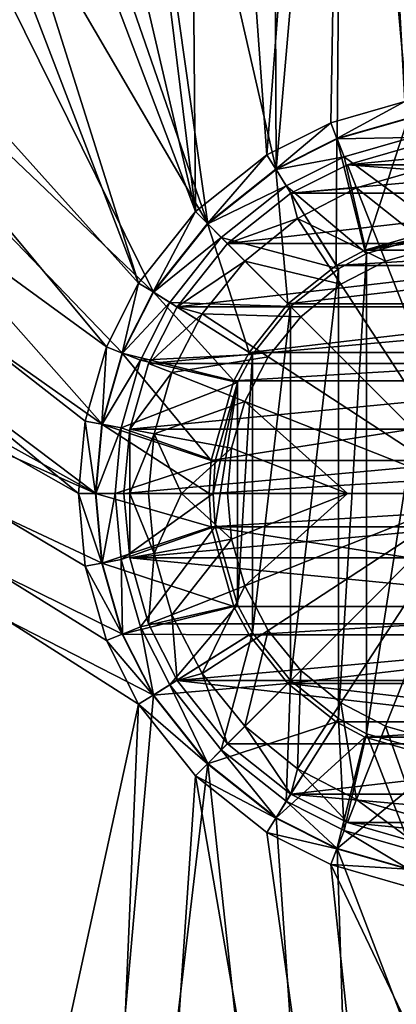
# Model space of a CAD drawing. Header units: metres. Extents: x 0 to 1501, y -1015 to 0.
# Tile 100 of 107: x 1164 to 1202, y -301 to -203. Entities that reach past the tile are written whole.
import ezdxf

# ---------------------------------------------------------------- set-up
doc = ezdxf.new("R2010")
doc.units = ezdxf.units.M

msp = doc.modelspace()

# ---------------------------------------------------------------- linework, layer by layer
at = {"layer": 'None'}
for points in [[(1060.012207, -99.620453, -406), (1125.44397, -96.89621, -406), (1176.091064, -228.928284, -406)], [(1125.44397, -96.89621, -406), (1134.411499, -96.914032, -406), (1176.091064, -228.928284, -406)], [(1176.091064, -228.928284, -406), (1134.411499, -96.914032, -406), (1181.770264, -221.770325, -406)], [(1134.411499, -96.914032, -406), (1152.899658, -98.285149, -406), (1181.770264, -221.770325, -406)], [(1181.770264, -221.770325, -406), (1152.899658, -98.285149, -406), (1166.847046, -100.529968, -406)], [(994.370544, -105.012535, -406), (1060.012207, -99.620453, -406), (1172.880127, -235.304947, -406)], [(1060.012207, -99.620453, -406), (1176.091064, -228.928284, -406), (1172.880127, -235.304947, -406)], [(1166.847046, -100.529968, -406), (1180.786133, -103.854103, -406), (1181.770264, -221.770325, -406)], [(1180.786133, -103.854103, -406), (1188.928345, -216.09111, -406), (1181.770264, -221.770325, -406)], [(1180.786133, -103.854103, -406), (1197.112061, -109.2033, -406), (1188.928345, -216.09111, -406)], [(994.370544, -105.012535, -406), (1170.077148, -250, -406), (928.658752, -113.104782, -406)], [(1172.880127, -235.304947, -406), (1170.743774, -242.735291, -406), (994.370544, -105.012535, -406)], [(1170.743774, -242.735291, -406), (1170.077148, -250, -406), (994.370544, -105.012535, -406)], [(1197.112061, -109.2033, -406), (1195.304932, -212.880112, -406), (1188.928345, -216.09111, -406)], [(1195.304932, -212.880112, -406), (1197.112061, -109.2033, -406), (1202.735352, -210.743744, -406)], [(1197.112061, -109.2033, -406), (1204.798462, -112.302994, -406), (1202.735352, -210.743744, -406)], [(928.658752, -113.104782, -406), (1176.091064, -271.071716, -406), (1115.29248, -549.992249, -406)], [(1170.077148, -250, -406), (1170.743774, -257.264709, -406), (928.658752, -113.104782, -406)], [(928.658752, -113.104782, -406), (1170.743774, -257.264709, -406), (1172.880127, -264.695038, -406)], [(1172.880127, -264.695038, -406), (1176.091064, -271.071716, -406), (928.658752, -113.104782, -406)], [(1070.562134, -127.733841, -403), (1177.562988, -229.841339, -403), (1126.060425, -125.576042, -403)], [(1177.562988, -229.841339, -403), (1182.995117, -222.995056, -403), (1126.060425, -125.576042, -403)], [(1126.060425, -125.576042, -403), (1182.995117, -222.995056, -403), (1149.698486, -126.794411, -403)], [(1182.995117, -222.995056, -403), (1169.936768, -130.64476, -403), (1149.698486, -126.794411, -403)], [(1070.562134, -127.733841, -403), (1015.17218, -131.817627, -403), (1172.446899, -243.050476, -403)], [(1172.446899, -243.050476, -403), (1174.490601, -235.94249, -403), (1070.562134, -127.733841, -403)], [(1174.490601, -235.94249, -403), (1177.562988, -229.841339, -403), (1070.562134, -127.733841, -403)], [(1189.524292, -137.028107, -403), (1169.936768, -130.64476, -403), (1189.841309, -217.562958, -403)], [(1189.841309, -217.562958, -403), (1169.936768, -130.64476, -403), (1182.995117, -222.995056, -403)], [(1015.17218, -131.817627, -403), (968.298706, -136.79071, -403), (1171.809204, -250, -403)], [(1015.17218, -131.817627, -403), (1171.809204, -250, -403), (1172.446899, -243.050476, -403)], [(968.298706, -136.79071, -403), (928.027771, -142.184464, -403), (1171.809204, -250, -403)], [(1196.598389, -140.03772, -403), (1189.524292, -137.028107, -403), (1189.841309, -217.562958, -403)], [(1196.598389, -140.03772, -403), (1189.841309, -217.562958, -403), (1195.942505, -214.49057, -403)], [(1203.050415, -212.446869, -403), (1196.598389, -140.03772, -403), (1195.942505, -214.49057, -403)], [(1215.847168, -150.386841, -403), (1196.598389, -140.03772, -403), (1203.050415, -212.446869, -403)], [(1171.809204, -250, -403), (928.027771, -142.184464, -403), (1172.446899, -256.949524, -403)], [(928.027771, -142.184464, -403), (1174.490601, -264.057495, -403), (1172.446899, -256.949524, -403)], [(928.027771, -142.184464, -403), (1159.021484, -478.837067, -403), (1177.562988, -270.158661, -403)], [(1177.562988, -270.158661, -403), (1174.490601, -264.057495, -403), (928.027771, -142.184464, -403)], [(1195.304932, -212.880112, -406), (1202.735352, -210.743744, -406), (1195.92627, -214.449615, -408.923737)], [(1202.735352, -210.743744, -406), (1203.04248, -212.403564, -408.923737), (1195.92627, -214.449615, -408.923737)], [(1195.92627, -214.449615, -408.923737), (1203.04248, -212.403564, -408.923737), (1198.718872, -225.617599, -411.970001)], [(1203.050415, -212.446869, -403), (1195.942505, -214.49057, -403), (1203.402222, -214.347321, -406.347565)], [(1203.04248, -212.403564, -408.923737), (1206.66748, -223.341812, -411.970001), (1198.718872, -225.617599, -411.970001)], [(1188.928345, -216.09111, -406), (1195.304932, -212.880112, -406), (1189.818115, -217.525528, -408.923737)], [(1195.304932, -212.880112, -406), (1195.92627, -214.449615, -408.923737), (1189.818115, -217.525528, -408.923737)], [(1189.818115, -217.525528, -408.923737), (1195.92627, -214.449615, -408.923737), (1195.859497, -227.156845, -411.970001)], [(1195.942505, -214.49057, -403), (1189.841309, -217.562958, -403), (1196.653931, -216.287582, -406.347565)], [(1195.92627, -214.449615, -408.923737), (1198.718872, -225.617599, -411.970001), (1195.859497, -227.156845, -411.970001)], [(1195.942505, -214.49057, -403), (1196.653931, -216.287582, -406.347565), (1203.402222, -214.347321, -406.347565)], [(1203.402222, -214.347321, -406.347565), (1196.653931, -216.287582, -406.347565), (1206.714966, -223.733917, -408.970001)], [(1181.770264, -221.770325, -406), (1188.928345, -216.09111, -406), (1182.963867, -222.963928, -408.923737)], [(1188.928345, -216.09111, -406), (1189.818115, -217.525528, -408.923737), (1182.963867, -222.963928, -408.923737)], [(1189.841309, -217.562958, -403), (1190.860229, -219.205322, -406.347565), (1196.653931, -216.287582, -406.347565)], [(1196.653931, -216.287582, -406.347565), (1190.860229, -219.205322, -406.347565), (1198.885986, -225.975479, -408.970001)], [(1196.653931, -216.287582, -406.347565), (1198.885986, -225.975479, -408.970001), (1206.714966, -223.733917, -408.970001)], [(1182.963867, -222.963928, -408.923737), (1189.818115, -217.525528, -408.923737), (1191.003052, -231.003098, -411.970001)], [(1189.841309, -217.562958, -403), (1182.995117, -222.995056, -403), (1190.860229, -219.205322, -406.347565)], [(1189.818115, -217.525528, -408.923737), (1195.859497, -227.156845, -411.970001), (1191.003052, -231.003098, -411.970001)], [(1182.995117, -222.995056, -403), (1184.361694, -224.361694, -406.347565), (1190.860229, -219.205322, -406.347565)], [(1190.860229, -219.205322, -406.347565), (1184.361694, -224.361694, -406.347565), (1196.067017, -227.492889, -408.970001)], [(1190.860229, -219.205322, -406.347565), (1196.067017, -227.492889, -408.970001), (1198.885986, -225.975479, -408.970001)], [(1176.091064, -228.928284, -406), (1181.770264, -221.770325, -406), (1177.525513, -229.81813, -408.923737)], [(1181.770264, -221.770325, -406), (1182.963867, -222.963928, -408.923737), (1177.525513, -229.81813, -408.923737)], [(1177.525513, -229.81813, -408.923737), (1182.963867, -222.963928, -408.923737), (1187.15686, -235.859467, -411.970001)], [(1182.995117, -222.995056, -403), (1177.562988, -229.841339, -403), (1184.361694, -224.361694, -406.347565)], [(1182.963867, -222.963928, -408.923737), (1191.003052, -231.003098, -411.970001), (1187.15686, -235.859467, -411.970001)], [(1210, -223.134323, -411.970001), (1213.33252, -223.341812, -411.970001), (1198.718872, -225.617599, -411.970001)], [(1198.718872, -225.617599, -411.970001), (1206.66748, -223.341812, -411.970001), (1210, -223.134323, -411.970001)], [(1213.33252, -223.341812, -411.970001), (1221.281128, -225.617599, -411.970001), (1198.718872, -225.617599, -411.970001)], [(1177.562988, -229.841339, -403), (1179.205322, -230.860184, -406.347565), (1184.361694, -224.361694, -406.347565)], [(1184.361694, -224.361694, -406.347565), (1179.205322, -230.860184, -406.347565), (1191.282349, -231.282379, -408.970001)], [(1184.361694, -224.361694, -406.347565), (1191.282349, -231.282379, -408.970001), (1196.067017, -227.492889, -408.970001)], [(1206.714966, -276.266083, -408.970001), (1206.714966, -223.733917, -408.970001), (1198.885986, -274.024506, -408.970001)], [(1206.714966, -223.733917, -408.970001), (1198.885986, -225.975479, -408.970001), (1198.885986, -274.024506, -408.970001)], [(1198.718872, -225.617599, -411.970001), (1221.281128, -225.617599, -411.970001), (1195.859497, -227.156845, -411.970001)], [(1221.281128, -225.617599, -411.970001), (1224.140503, -227.156845, -411.970001), (1195.859497, -227.156845, -411.970001)], [(1198.885986, -274.024506, -408.970001), (1198.885986, -225.975479, -408.970001), (1196.067017, -272.507111, -408.970001)], [(1198.885986, -225.975479, -408.970001), (1196.067017, -227.492889, -408.970001), (1196.067017, -272.507111, -408.970001)], [(1195.859497, -227.156845, -411.970001), (1224.140503, -227.156845, -411.970001), (1191.003052, -231.003098, -411.970001)], [(1224.140503, -227.156845, -411.970001), (1228.996948, -231.003098, -411.970001), (1191.003052, -231.003098, -411.970001)], [(1196.067017, -272.507111, -408.970001), (1196.067017, -227.492889, -408.970001), (1191.282349, -268.717621, -408.970001)], [(1196.067017, -227.492889, -408.970001), (1191.282349, -231.282379, -408.970001), (1191.282349, -268.717621, -408.970001)], [(1172.880127, -235.304947, -406), (1176.091064, -228.928284, -406), (1174.449585, -235.926285, -408.923737)], [(1176.091064, -228.928284, -406), (1177.525513, -229.81813, -408.923737), (1174.449585, -235.926285, -408.923737)], [(1174.449585, -235.926285, -408.923737), (1177.525513, -229.81813, -408.923737), (1185.617554, -238.718918, -411.970001)], [(1177.562988, -229.841339, -403), (1174.490601, -235.94249, -403), (1179.205322, -230.860184, -406.347565)], [(1177.525513, -229.81813, -408.923737), (1187.15686, -235.859467, -411.970001), (1185.617554, -238.718918, -411.970001)], [(1174.490601, -235.94249, -403), (1176.287598, -236.6539, -406.347565), (1179.205322, -230.860184, -406.347565)], [(1179.205322, -230.860184, -406.347565), (1176.287598, -236.6539, -406.347565), (1187.49292, -236.066986, -408.970001)], [(1179.205322, -230.860184, -406.347565), (1187.49292, -236.066986, -408.970001), (1191.282349, -231.282379, -408.970001)], [(1191.003052, -231.003098, -411.970001), (1228.996948, -231.003098, -411.970001), (1187.15686, -235.859467, -411.970001)], [(1228.996948, -231.003098, -411.970001), (1232.84314, -235.859467, -411.970001), (1187.15686, -235.859467, -411.970001)], [(1191.282349, -268.717621, -408.970001), (1191.282349, -231.282379, -408.970001), (1187.49292, -263.933014, -408.970001)], [(1191.282349, -231.282379, -408.970001), (1187.49292, -236.066986, -408.970001), (1187.49292, -263.933014, -408.970001)], [(1170.743774, -242.735291, -406), (1172.880127, -235.304947, -406), (1172.403564, -243.042465, -408.923737)], [(1172.880127, -235.304947, -406), (1174.449585, -235.926285, -408.923737), (1172.403564, -243.042465, -408.923737)], [(1172.403564, -243.042465, -408.923737), (1174.449585, -235.926285, -408.923737), (1183.341797, -246.66748, -411.970001)], [(1174.490601, -235.94249, -403), (1172.446899, -243.050476, -403), (1176.287598, -236.6539, -406.347565)], [(1174.449585, -235.926285, -408.923737), (1185.617554, -238.718918, -411.970001), (1183.341797, -246.66748, -411.970001)], [(1176.287598, -236.6539, -406.347565), (1185.975464, -238.885956, -408.970001), (1187.49292, -236.066986, -408.970001)], [(1187.15686, -235.859467, -411.970001), (1232.84314, -235.859467, -411.970001), (1185.617554, -238.718918, -411.970001)], [(1232.84314, -235.859467, -411.970001), (1234.382446, -238.718918, -411.970001), (1185.617554, -238.718918, -411.970001)], [(1187.49292, -263.933014, -408.970001), (1187.49292, -236.066986, -408.970001), (1185.975464, -261.114044, -408.970001)], [(1187.49292, -236.066986, -408.970001), (1185.975464, -238.885956, -408.970001), (1185.975464, -261.114044, -408.970001)], [(1172.446899, -243.050476, -403), (1174.34729, -243.402161, -406.347565), (1176.287598, -236.6539, -406.347565)], [(1176.287598, -236.6539, -406.347565), (1174.34729, -243.402161, -406.347565), (1185.975464, -238.885956, -408.970001)], [(1174.34729, -243.402161, -406.347565), (1183.733887, -246.71492, -408.970001), (1185.975464, -238.885956, -408.970001)], [(1185.617554, -238.718918, -411.970001), (1234.382446, -238.718918, -411.970001), (1183.341797, -246.66748, -411.970001)], [(1234.382446, -238.718918, -411.970001), (1236.658203, -246.66748, -411.970001), (1183.341797, -246.66748, -411.970001)], [(1185.975464, -238.885956, -408.970001), (1183.529297, -250, -408.970001), (1183.733887, -253.28508, -408.970001)], [(1185.975464, -238.885956, -408.970001), (1183.733887, -246.71492, -408.970001), (1183.529297, -250, -408.970001)], [(1185.975464, -261.114044, -408.970001), (1185.975464, -238.885956, -408.970001), (1183.733887, -253.28508, -408.970001)], [(1170.077148, -250, -406), (1170.743774, -242.735291, -406), (1171.765259, -250, -408.923737)], [(1170.743774, -242.735291, -406), (1172.403564, -243.042465, -408.923737), (1171.765259, -250, -408.923737)], [(1171.765259, -250, -408.923737), (1172.403564, -243.042465, -408.923737), (1183.134277, -250, -411.970001)], [(1172.446899, -243.050476, -403), (1171.809204, -250, -403), (1174.34729, -243.402161, -406.347565)], [(1171.809204, -250, -403), (1173.741943, -250, -406.347565), (1174.34729, -243.402161, -406.347565)], [(1172.403564, -243.042465, -408.923737), (1183.341797, -246.66748, -411.970001), (1183.134277, -250, -411.970001)], [(1174.34729, -243.402161, -406.347565), (1173.741943, -250, -406.347565), (1183.733887, -246.71492, -408.970001)], [(1173.741943, -250, -406.347565), (1183.529297, -250, -408.970001), (1183.733887, -246.71492, -408.970001)], [(1183.341797, -246.66748, -411.970001), (1236.658203, -246.66748, -411.970001), (1183.134277, -250, -411.970001)], [(1236.658203, -246.66748, -411.970001), (1236.865723, -250, -411.970001), (1183.134277, -250, -411.970001)], [(1171.765259, -250, -408.923737), (1172.403564, -256.95755, -408.923737), (1170.077148, -250, -406)], [(1172.403564, -256.95755, -408.923737), (1170.743774, -257.264709, -406), (1170.077148, -250, -406)], [(1183.134277, -250, -411.970001), (1183.341797, -253.33252, -411.970001), (1171.765259, -250, -408.923737)], [(1183.341797, -253.33252, -411.970001), (1172.403564, -256.95755, -408.923737), (1171.765259, -250, -408.923737)], [(1173.741943, -250, -406.347565), (1171.809204, -250, -403), (1172.446899, -256.949524, -403)], [(1174.34729, -256.597839, -406.347565), (1173.741943, -250, -406.347565), (1172.446899, -256.949524, -403)], [(1183.529297, -250, -408.970001), (1173.741943, -250, -406.347565), (1174.34729, -256.597839, -406.347565)], [(1183.733887, -253.28508, -408.970001), (1183.529297, -250, -408.970001), (1174.34729, -256.597839, -406.347565)], [(1183.134277, -250, -411.970001), (1236.865723, -250, -411.970001), (1183.341797, -253.33252, -411.970001)], [(1236.865723, -250, -411.970001), (1236.658203, -253.33252, -411.970001), (1183.341797, -253.33252, -411.970001)], [(1183.341797, -253.33252, -411.970001), (1185.617554, -261.281067, -411.970001), (1172.403564, -256.95755, -408.923737)], [(1183.733887, -253.28508, -408.970001), (1174.34729, -256.597839, -406.347565), (1176.287598, -263.3461, -406.347565)], [(1185.975464, -261.114044, -408.970001), (1183.733887, -253.28508, -408.970001), (1176.287598, -263.3461, -406.347565)], [(1183.341797, -253.33252, -411.970001), (1236.658203, -253.33252, -411.970001), (1234.382446, -261.281067, -411.970001)], [(1234.382446, -261.281067, -411.970001), (1185.617554, -261.281067, -411.970001), (1183.341797, -253.33252, -411.970001)], [(1172.403564, -256.95755, -408.923737), (1174.449585, -264.0737, -408.923737), (1170.743774, -257.264709, -406)], [(1185.617554, -261.281067, -411.970001), (1174.449585, -264.0737, -408.923737), (1172.403564, -256.95755, -408.923737)], [(1174.34729, -256.597839, -406.347565), (1172.446899, -256.949524, -403), (1174.490601, -264.057495, -403)], [(1176.287598, -263.3461, -406.347565), (1174.34729, -256.597839, -406.347565), (1174.490601, -264.057495, -403)], [(1174.449585, -264.0737, -408.923737), (1172.880127, -264.695038, -406), (1170.743774, -257.264709, -406)], [(1185.975464, -261.114044, -408.970001), (1176.287598, -263.3461, -406.347565), (1179.205322, -269.139832, -406.347565)], [(1187.49292, -263.933014, -408.970001), (1185.975464, -261.114044, -408.970001), (1179.205322, -269.139832, -406.347565)], [(1185.617554, -261.281067, -411.970001), (1187.15686, -264.140533, -411.970001), (1174.449585, -264.0737, -408.923737)], [(1187.15686, -264.140533, -411.970001), (1185.617554, -261.281067, -411.970001), (1234.382446, -261.281067, -411.970001)], [(1232.84314, -264.140533, -411.970001), (1187.15686, -264.140533, -411.970001), (1234.382446, -261.281067, -411.970001)], [(1174.449585, -264.0737, -408.923737), (1177.525513, -270.181885, -408.923737), (1172.880127, -264.695038, -406)], [(1187.15686, -264.140533, -411.970001), (1177.525513, -270.181885, -408.923737), (1174.449585, -264.0737, -408.923737)], [(1176.287598, -263.3461, -406.347565), (1174.490601, -264.057495, -403), (1177.562988, -270.158661, -403)], [(1179.205322, -269.139832, -406.347565), (1176.287598, -263.3461, -406.347565), (1177.562988, -270.158661, -403)], [(1187.49292, -263.933014, -408.970001), (1179.205322, -269.139832, -406.347565), (1184.361694, -275.638306, -406.347565)], [(1191.282349, -268.717621, -408.970001), (1187.49292, -263.933014, -408.970001), (1184.361694, -275.638306, -406.347565)], [(1177.525513, -270.181885, -408.923737), (1176.091064, -271.071716, -406), (1172.880127, -264.695038, -406)], [(1187.15686, -264.140533, -411.970001), (1191.003052, -268.996887, -411.970001), (1177.525513, -270.181885, -408.923737)], [(1191.003052, -268.996887, -411.970001), (1187.15686, -264.140533, -411.970001), (1232.84314, -264.140533, -411.970001)], [(1228.996948, -268.996887, -411.970001), (1191.003052, -268.996887, -411.970001), (1232.84314, -264.140533, -411.970001)], [(1191.003052, -268.996887, -411.970001), (1182.963867, -277.036072, -408.923737), (1177.525513, -270.181885, -408.923737)], [(1191.003052, -268.996887, -411.970001), (1195.859497, -272.84314, -411.970001), (1182.963867, -277.036072, -408.923737)], [(1191.282349, -268.717621, -408.970001), (1184.361694, -275.638306, -406.347565), (1190.860229, -280.794678, -406.347565)], [(1196.067017, -272.507111, -408.970001), (1191.282349, -268.717621, -408.970001), (1190.860229, -280.794678, -406.347565)], [(1228.996948, -268.996887, -411.970001), (1224.140503, -272.84314, -411.970001), (1191.003052, -268.996887, -411.970001)], [(1224.140503, -272.84314, -411.970001), (1195.859497, -272.84314, -411.970001), (1191.003052, -268.996887, -411.970001)], [(1179.205322, -269.139832, -406.347565), (1177.562988, -270.158661, -403), (1182.995117, -277.004944, -403)], [(1184.361694, -275.638306, -406.347565), (1179.205322, -269.139832, -406.347565), (1182.995117, -277.004944, -403)], [(1159.021484, -478.837067, -403), (1182.995117, -277.004944, -403), (1177.562988, -270.158661, -403)], [(1177.525513, -270.181885, -408.923737), (1182.963867, -277.036072, -408.923737), (1176.091064, -271.071716, -406)], [(1115.29248, -549.992249, -406), (1176.091064, -271.071716, -406), (1165.89502, -510.339233, -406)], [(1176.091064, -271.071716, -406), (1181.770264, -278.229675, -406), (1165.89502, -510.339233, -406)], [(1182.963867, -277.036072, -408.923737), (1181.770264, -278.229675, -406), (1176.091064, -271.071716, -406)], [(1195.859497, -272.84314, -411.970001), (1189.818115, -282.474457, -408.923737), (1182.963867, -277.036072, -408.923737)], [(1195.859497, -272.84314, -411.970001), (1198.718872, -274.382416, -411.970001), (1189.818115, -282.474457, -408.923737)], [(1196.067017, -272.507111, -408.970001), (1190.860229, -280.794678, -406.347565), (1196.653931, -283.712402, -406.347565)], [(1195.859497, -272.84314, -411.970001), (1224.140503, -272.84314, -411.970001), (1198.718872, -274.382416, -411.970001)], [(1198.885986, -274.024506, -408.970001), (1196.067017, -272.507111, -408.970001), (1196.653931, -283.712402, -406.347565)], [(1224.140503, -272.84314, -411.970001), (1221.281128, -274.382416, -411.970001), (1198.718872, -274.382416, -411.970001)], [(1198.718872, -274.382416, -411.970001), (1195.92627, -285.550385, -408.923737), (1189.818115, -282.474457, -408.923737)], [(1198.718872, -274.382416, -411.970001), (1206.66748, -276.658173, -411.970001), (1195.92627, -285.550385, -408.923737)], [(1198.885986, -274.024506, -408.970001), (1196.653931, -283.712402, -406.347565), (1203.402222, -285.652679, -406.347565)], [(1198.718872, -274.382416, -411.970001), (1221.281128, -274.382416, -411.970001), (1206.66748, -276.658173, -411.970001)], [(1206.714966, -276.266083, -408.970001), (1198.885986, -274.024506, -408.970001), (1203.402222, -285.652679, -406.347565)], [(1184.361694, -275.638306, -406.347565), (1182.995117, -277.004944, -403), (1189.841309, -282.437042, -403)], [(1190.860229, -280.794678, -406.347565), (1184.361694, -275.638306, -406.347565), (1189.841309, -282.437042, -403)], [(1206.66748, -276.658173, -411.970001), (1203.04248, -287.596436, -408.923737), (1195.92627, -285.550385, -408.923737)], [(1159.021484, -478.837067, -403), (1200.996948, -442.694824, -403), (1182.995117, -277.004944, -403)], [(1182.963867, -277.036072, -408.923737), (1189.818115, -282.474457, -408.923737), (1181.770264, -278.229675, -406)], [(1200.996948, -442.694824, -403), (1189.841309, -282.437042, -403), (1182.995117, -277.004944, -403)], [(1165.89502, -510.339233, -406), (1181.770264, -278.229675, -406), (1214.653198, -468.930359, -406)], [(1189.818115, -282.474457, -408.923737), (1188.928345, -283.908905, -406), (1181.770264, -278.229675, -406)], [(1181.770264, -278.229675, -406), (1188.928345, -283.908905, -406), (1214.653198, -468.930359, -406)], [(1190.860229, -280.794678, -406.347565), (1189.841309, -282.437042, -403), (1195.942505, -285.50943, -403)], [(1196.653931, -283.712402, -406.347565), (1190.860229, -280.794678, -406.347565), (1195.942505, -285.50943, -403)], [(1189.818115, -282.474457, -408.923737), (1195.92627, -285.550385, -408.923737), (1188.928345, -283.908905, -406)], [(1189.841309, -282.437042, -403), (1200.996948, -442.694824, -403), (1195.942505, -285.50943, -403)], [(1196.653931, -283.712402, -406.347565), (1195.942505, -285.50943, -403), (1203.050415, -287.553131, -403)], [(1203.402222, -285.652679, -406.347565), (1196.653931, -283.712402, -406.347565), (1203.050415, -287.553131, -403)], [(1195.92627, -285.550385, -408.923737), (1195.304932, -287.119873, -406), (1188.928345, -283.908905, -406)], [(1214.653198, -468.930359, -406), (1188.928345, -283.908905, -406), (1195.304932, -287.119873, -406)], [(1195.92627, -285.550385, -408.923737), (1203.04248, -287.596436, -408.923737), (1195.304932, -287.119873, -406)], [(1200.996948, -442.694824, -403), (1241.679077, -405.136078, -403), (1195.942505, -285.50943, -403)], [(1195.942505, -285.50943, -403), (1241.679077, -405.136078, -403), (1203.050415, -287.553131, -403)], [(1203.04248, -287.596436, -408.923737), (1202.735352, -289.256256, -406), (1195.304932, -287.119873, -406)], [(1214.653198, -468.930359, -406), (1195.304932, -287.119873, -406), (1261.500244, -425.873413, -406)], [(1195.304932, -287.119873, -406), (1202.735352, -289.256256, -406), (1261.500244, -425.873413, -406)]]:
    msp.add_3dface(points, dxfattribs=at)
at = {"layer": 'None01'}
for points in [[(1420.450195, -116.977798, -410), (1404.711548, -104.637085, -410), (937.769287, -700.150574, -410)], [(1404.711548, -104.637085, -410), (1404.711548, -104.637085, -430), (937.769287, -700.150574, -410)], [(1404.711548, -104.637085, -430), (937.769287, -700.150574, -430), (937.769287, -700.150574, -410)], [(937.769287, -700.150574, -430), (1404.711548, -104.637085, -430), (1420.450195, -116.977798, -430)], [(953.507996, -712.491272, -410), (1420.450195, -116.977798, -410), (937.769287, -700.150574, -410)], [(953.507996, -712.491272, -430), (937.769287, -700.150574, -430), (1420.450195, -116.977798, -430)], [(953.507996, -712.491272, -410), (953.507996, -712.491272, -430), (1420.450195, -116.977798, -410)], [(953.507996, -712.491272, -430), (1420.450195, -116.977798, -430), (1420.450195, -116.977798, -410)]]:
    msp.add_3dface(points, dxfattribs=at)
at = {"layer": 'None012345'}
for points in [[(1203.55835, -215.191025, -400.200012), (1196.969727, -217.085373, -400.200012), (1204.010742, -217.634995, -399.482208)], [(1203.55835, -215.191025, -400.200012), (1216.44165, -215.191025, -400.200012), (1196.969727, -217.085373, -400.200012)], [(1216.44165, -215.191025, -400.200012), (1223.030273, -217.085373, -400.200012), (1196.969727, -217.085373, -400.200012)], [(1196.969727, -217.085373, -400.200012), (1191.3125, -219.934448, -400.200012), (1197.884399, -219.396484, -399.482208)], [(1196.969727, -217.085373, -400.200012), (1223.030273, -217.085373, -400.200012), (1191.3125, -219.934448, -400.200012)], [(1223.030273, -217.085373, -400.200012), (1228.6875, -219.934448, -400.200012), (1191.3125, -219.934448, -400.200012)], [(1204.010742, -217.634995, -399.482208), (1196.969727, -217.085373, -400.200012), (1197.884399, -219.396484, -399.482208)], [(1205.44519, -225.386307, -398.821136), (1204.010742, -217.634995, -399.482208), (1197.884399, -219.396484, -399.482208)], [(1197.884399, -219.396484, -399.482208), (1191.3125, -219.934448, -400.200012), (1191.988892, -222.450699, -399.482208)], [(1197.884399, -219.396484, -399.482208), (1191.988892, -222.450699, -399.482208), (1200.786011, -226.725937, -398.821136)], [(1205.44519, -225.386307, -398.821136), (1197.884399, -219.396484, -399.482208), (1200.786011, -226.725937, -398.821136)], [(1191.3125, -219.934448, -400.200012), (1184.968384, -224.968414, -400.200012), (1191.988892, -222.450699, -399.482208)], [(1191.3125, -219.934448, -400.200012), (1228.6875, -219.934448, -400.200012), (1184.968384, -224.968414, -400.200012)], [(1228.6875, -219.934448, -400.200012), (1235.031616, -224.968414, -400.200012), (1184.968384, -224.968414, -400.200012)], [(1191.988892, -222.450699, -399.482208), (1184.968384, -224.968414, -400.200012), (1186.725952, -226.725937, -399.482208)], [(1191.988892, -222.450699, -399.482208), (1186.725952, -226.725937, -399.482208), (1196.30249, -229.048676, -398.821136)], [(1200.786011, -226.725937, -398.821136), (1191.988892, -222.450699, -399.482208), (1196.30249, -229.048676, -398.821136)], [(1184.968384, -224.968414, -400.200012), (1179.934448, -231.3125, -400.200012), (1186.725952, -226.725937, -399.482208)], [(1184.968384, -224.968414, -400.200012), (1235.031616, -224.968414, -400.200012), (1179.934448, -231.3125, -400.200012)], [(1235.031616, -224.968414, -400.200012), (1240.065552, -231.3125, -400.200012), (1179.934448, -231.3125, -400.200012)], [(1205.44519, -225.386307, -398.821136), (1200.786011, -226.725937, -398.821136), (1210, -250, -398.25)], [(1186.725952, -226.725937, -399.482208), (1179.934448, -231.3125, -400.200012), (1182.450684, -231.988861, -399.482208)], [(1192.300049, -232.300003, -398.821136), (1186.725952, -226.725937, -399.482208), (1182.450684, -231.988861, -399.482208)], [(1186.725952, -226.725937, -399.482208), (1192.300049, -232.300003, -398.821136), (1196.30249, -229.048676, -398.821136)], [(1196.30249, -229.048676, -398.821136), (1210, -250, -398.25), (1200.786011, -226.725937, -398.821136)], [(1196.30249, -229.048676, -398.821136), (1192.300049, -232.300003, -398.821136), (1210, -250, -398.25)], [(1179.934448, -231.3125, -400.200012), (1177.085327, -236.969742, -400.200012), (1182.450684, -231.988861, -399.482208)], [(1179.934448, -231.3125, -400.200012), (1240.065552, -231.3125, -400.200012), (1177.085327, -236.969742, -400.200012)], [(1240.065552, -231.3125, -400.200012), (1242.914673, -236.969742, -400.200012), (1177.085327, -236.969742, -400.200012)], [(1182.450684, -231.988861, -399.482208), (1177.085327, -236.969742, -400.200012), (1179.396484, -237.884338, -399.482208)], [(1182.450684, -231.988861, -399.482208), (1179.396484, -237.884338, -399.482208), (1189.048706, -236.302475, -398.821136)], [(1189.048706, -236.302475, -398.821136), (1192.300049, -232.300003, -398.821136), (1182.450684, -231.988861, -399.482208)], [(1189.048706, -236.302475, -398.821136), (1210, -250, -398.25), (1192.300049, -232.300003, -398.821136)], [(1179.396484, -237.884338, -399.482208), (1186.725952, -240.786011, -398.821136), (1189.048706, -236.302475, -398.821136)], [(1186.725952, -240.786011, -398.821136), (1210, -250, -398.25), (1189.048706, -236.302475, -398.821136)], [(1177.085327, -236.969742, -400.200012), (1175.19104, -243.558304, -400.200012), (1179.396484, -237.884338, -399.482208)], [(1177.085327, -236.969742, -400.200012), (1242.914673, -236.969742, -400.200012), (1175.19104, -243.558304, -400.200012)], [(1242.914673, -236.969742, -400.200012), (1244.80896, -243.558304, -400.200012), (1175.19104, -243.558304, -400.200012)], [(1175.19104, -243.558304, -400.200012), (1177.63501, -244.010773, -399.482208), (1179.396484, -237.884338, -399.482208)], [(1177.63501, -244.010773, -399.482208), (1186.725952, -240.786011, -398.821136), (1179.396484, -237.884338, -399.482208)], [(1185.386353, -245.445175, -398.821136), (1186.725952, -240.786011, -398.821136), (1177.63501, -244.010773, -399.482208)], [(1185.386353, -245.445175, -398.821136), (1196.969482, -250, -398.386902), (1186.725952, -240.786011, -398.821136)], [(1196.969482, -250, -398.386902), (1210, -250, -398.25), (1186.725952, -240.786011, -398.821136)], [(1174.599976, -250, -400.200012), (1175.19104, -250, -399.845184), (1175.19104, -243.558304, -400.200012)], [(1175.19104, -243.558304, -400.200012), (1244.80896, -243.558304, -400.200012), (1174.599976, -250, -400.200012)], [(1244.80896, -243.558304, -400.200012), (1245.400024, -250, -400.200012), (1174.599976, -250, -400.200012)], [(1175.19104, -250, -399.845184), (1177.63501, -244.010773, -399.482208), (1175.19104, -243.558304, -400.200012)], [(1175.19104, -250, -399.845184), (1177.085449, -250, -399.482208), (1177.63501, -244.010773, -399.482208)], [(1177.085449, -250, -399.482208), (1180.370361, -250, -399.132935), (1177.63501, -244.010773, -399.482208)], [(1177.63501, -244.010773, -399.482208), (1180.370361, -250, -399.132935), (1185.386353, -245.445175, -398.821136)], [(1180.370361, -250, -399.132935), (1184.968384, -250, -398.821136), (1185.386353, -245.445175, -398.821136)], [(1185.386353, -245.445175, -398.821136), (1184.968384, -250, -398.821136), (1196.969482, -250, -398.386902)], [(1174.599976, -250, -400.200012), (1175.19104, -256.441711, -400.200012), (1175.19104, -250, -399.845184)], [(1174.599976, -250, -400.200012), (1245.400024, -250, -400.200012), (1175.19104, -256.441711, -400.200012)], [(1175.19104, -256.441711, -400.200012), (1177.63501, -255.989227, -399.482208), (1175.19104, -250, -399.845184)], [(1175.19104, -250, -399.845184), (1177.63501, -255.989227, -399.482208), (1177.085449, -250, -399.482208)], [(1245.400024, -250, -400.200012), (1244.80896, -256.441711, -400.200012), (1175.19104, -256.441711, -400.200012)], [(1177.63501, -255.989227, -399.482208), (1180.370361, -250, -399.132935), (1177.085449, -250, -399.482208)], [(1185.386353, -254.554825, -398.821136), (1180.370361, -250, -399.132935), (1177.63501, -255.989227, -399.482208)], [(1184.968384, -250, -398.821136), (1180.370361, -250, -399.132935), (1185.386353, -254.554825, -398.821136)], [(1196.969482, -250, -398.386902), (1184.968384, -250, -398.821136), (1185.386353, -254.554825, -398.821136)], [(1185.386353, -254.554825, -398.821136), (1186.725952, -259.213989, -398.821136), (1196.969482, -250, -398.386902)], [(1186.725952, -259.213989, -398.821136), (1210, -250, -398.25), (1196.969482, -250, -398.386902)], [(1186.725952, -259.213989, -398.821136), (1189.048706, -263.69751, -398.821136), (1210, -250, -398.25)], [(1189.048706, -263.69751, -398.821136), (1192.300049, -267.700012, -398.821136), (1210, -250, -398.25)], [(1192.300049, -267.700012, -398.821136), (1196.30249, -270.951324, -398.821136), (1210, -250, -398.25)], [(1196.30249, -270.951324, -398.821136), (1200.786011, -273.274078, -398.821136), (1210, -250, -398.25)], [(1200.786011, -273.274078, -398.821136), (1205.44519, -274.613678, -398.821136), (1210, -250, -398.25)], [(1177.63501, -255.989227, -399.482208), (1179.396484, -262.115662, -399.482208), (1185.386353, -254.554825, -398.821136)], [(1179.396484, -262.115662, -399.482208), (1186.725952, -259.213989, -398.821136), (1185.386353, -254.554825, -398.821136)], [(1175.19104, -256.441711, -400.200012), (1177.085327, -263.030273, -400.200012), (1177.63501, -255.989227, -399.482208)], [(1177.085327, -263.030273, -400.200012), (1179.396484, -262.115662, -399.482208), (1177.63501, -255.989227, -399.482208)], [(1175.19104, -256.441711, -400.200012), (1244.80896, -256.441711, -400.200012), (1242.914673, -263.030273, -400.200012)], [(1242.914673, -263.030273, -400.200012), (1177.085327, -263.030273, -400.200012), (1175.19104, -256.441711, -400.200012)], [(1179.396484, -262.115662, -399.482208), (1182.450684, -268.011139, -399.482208), (1186.725952, -259.213989, -398.821136)], [(1182.450684, -268.011139, -399.482208), (1189.048706, -263.69751, -398.821136), (1186.725952, -259.213989, -398.821136)], [(1177.085327, -263.030273, -400.200012), (1179.934448, -268.6875, -400.200012), (1179.396484, -262.115662, -399.482208)], [(1179.934448, -268.6875, -400.200012), (1182.450684, -268.011139, -399.482208), (1179.396484, -262.115662, -399.482208)], [(1179.934448, -268.6875, -400.200012), (1177.085327, -263.030273, -400.200012), (1242.914673, -263.030273, -400.200012)], [(1240.065552, -268.6875, -400.200012), (1179.934448, -268.6875, -400.200012), (1242.914673, -263.030273, -400.200012)], [(1182.450684, -268.011139, -399.482208), (1186.725952, -273.274078, -399.482208), (1189.048706, -263.69751, -398.821136)], [(1186.725952, -273.274078, -399.482208), (1192.300049, -267.700012, -398.821136), (1189.048706, -263.69751, -398.821136)], [(1179.934448, -268.6875, -400.200012), (1184.968384, -275.031586, -400.200012), (1182.450684, -268.011139, -399.482208)], [(1184.968384, -275.031586, -400.200012), (1186.725952, -273.274078, -399.482208), (1182.450684, -268.011139, -399.482208)], [(1186.725952, -273.274078, -399.482208), (1191.988892, -277.549286, -399.482208), (1192.300049, -267.700012, -398.821136)], [(1191.988892, -277.549286, -399.482208), (1196.30249, -270.951324, -398.821136), (1192.300049, -267.700012, -398.821136)], [(1240.065552, -268.6875, -400.200012), (1235.031616, -275.031586, -400.200012), (1179.934448, -268.6875, -400.200012)], [(1235.031616, -275.031586, -400.200012), (1184.968384, -275.031586, -400.200012), (1179.934448, -268.6875, -400.200012)], [(1191.988892, -277.549286, -399.482208), (1197.884399, -280.603516, -399.482208), (1196.30249, -270.951324, -398.821136)], [(1197.884399, -280.603516, -399.482208), (1200.786011, -273.274078, -398.821136), (1196.30249, -270.951324, -398.821136)], [(1184.968384, -275.031586, -400.200012), (1191.3125, -280.065552, -400.200012), (1186.725952, -273.274078, -399.482208)], [(1191.3125, -280.065552, -400.200012), (1191.988892, -277.549286, -399.482208), (1186.725952, -273.274078, -399.482208)], [(1197.884399, -280.603516, -399.482208), (1204.010742, -282.365021, -399.482208), (1200.786011, -273.274078, -398.821136)], [(1204.010742, -282.365021, -399.482208), (1205.44519, -274.613678, -398.821136), (1200.786011, -273.274078, -398.821136)], [(1184.968384, -275.031586, -400.200012), (1235.031616, -275.031586, -400.200012), (1191.3125, -280.065552, -400.200012)], [(1235.031616, -275.031586, -400.200012), (1228.6875, -280.065552, -400.200012), (1191.3125, -280.065552, -400.200012)], [(1191.3125, -280.065552, -400.200012), (1196.969727, -282.914612, -400.200012), (1191.988892, -277.549286, -399.482208)], [(1196.969727, -282.914612, -400.200012), (1197.884399, -280.603516, -399.482208), (1191.988892, -277.549286, -399.482208)], [(1191.3125, -280.065552, -400.200012), (1228.6875, -280.065552, -400.200012), (1223.030273, -282.914612, -400.200012)], [(1191.3125, -280.065552, -400.200012), (1223.030273, -282.914612, -400.200012), (1196.969727, -282.914612, -400.200012)], [(1196.969727, -282.914612, -400.200012), (1203.55835, -284.80896, -400.200012), (1197.884399, -280.603516, -399.482208)], [(1203.55835, -284.80896, -400.200012), (1204.010742, -282.365021, -399.482208), (1197.884399, -280.603516, -399.482208)], [(1223.030273, -282.914612, -400.200012), (1216.44165, -284.80896, -400.200012), (1196.969727, -282.914612, -400.200012)], [(1196.969727, -282.914612, -400.200012), (1216.44165, -284.80896, -400.200012), (1203.55835, -284.80896, -400.200012)]]:
    msp.add_3dface(points, dxfattribs=at)

doc.saveas('drawing.dxf')
